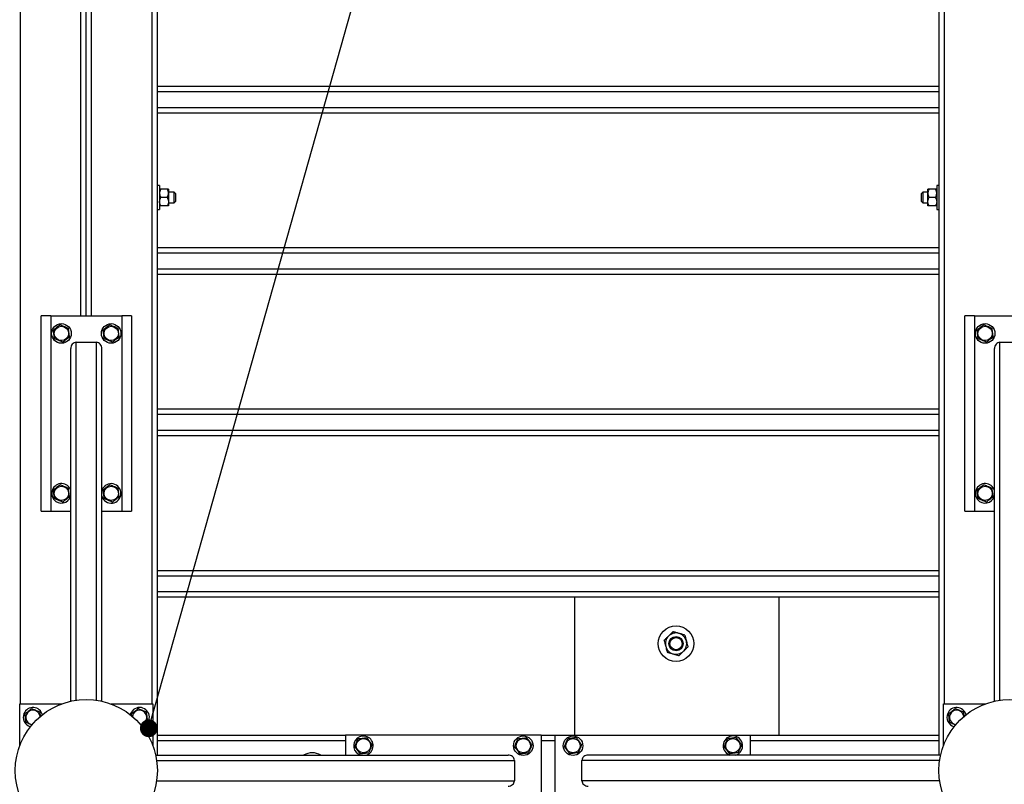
# Model space of a CAD drawing. Header units: millimetres. Extents: x 5 to 589, y 5 to 415.
# Tile 28 of 115: x 137 to 193, y 326 to 369. Entities that reach past the tile are written whole.
import ezdxf

# ---------------------------------------------------------------- set-up
doc = ezdxf.new("R2010")
doc.units = ezdxf.units.MM
doc.layers.add('NOTES', color=6, linetype='Continuous')
doc.layers.add('TRAIT-FORT', color=4, linetype='Continuous', lineweight=25)
doc.dimstyles.new('SLDDIMSTYLE3', dxfattribs={"dimtxt": 0.18, "dimasz": 1, "dimexe": 0, "dimexo": 0.0625, "dimgap": 0, "dimtad": 0, "dimtih": 1, "dimtoh": 1, "dimdec": 0, "dimrnd": 1e-09, "dimzin": 0, "dimdsep": 46, "dimtxsty": 'Standard', "dimblk1": 'DOT', "dimblk2": 'DOT', "dimsah": 1, "dimcen": 0.09, "dimadec": 0, "dimazin": 0, "dimtfac": 1, "dimtdec": 0, "dimtofl": 0, "dimtmove": 0, "dimatfit": 3, "dimldrblk": 'DOT', "dimfxl": 1, "dimfrac": 2, "dimtolj": 1, "dimtzin": 0, "dimarcsym": 0})

# ---------------------------------------------------------------- blocks, each defined once
blk = doc.blocks.new('_DOT')
at = {"color": 0, "linetype": 'ByBlock', "lineweight": -2}
blk.add_line((-0.5, 0), (-1, 0), dxfattribs=at)
at = {"color": 0, "linetype": 'ByBlock', "const_width": 0.5}
blk.add_lwpolyline([(-0.25, 0, 1), (0.25, 0, 1)], format="xyb", close=True, dxfattribs=at)

msp = doc.modelspace()

# ---------------------------------------------------------------- linework, layer by layer
at = {"layer": 'TRAIT-FORT', "color": 4, "linetype": 'Continuous', "lineweight": 25}
for p, q in [((137.32027, 330.05196), (137.32027, 391.30196)), ((144.72027, 330.05196), (144.72027, 391.30196)), ((189.32027, 391.30196), (189.32027, 330.05196)), ((145.02027, 328.30196), (145.02027, 378.80196)), ((189.02027, 378.80196), (189.02027, 328.30196)), ((140.72027, 351.90196), (140.72027, 369.45196)), ((141.02027, 351.90196), (141.02027, 369.45196)), ((141.32027, 351.90196), (141.32027, 369.45196)), ((189.02027, 364.79595), (145.02027, 364.79595)), ((189.02027, 364.49595), (145.02027, 364.49595)), ((189.02027, 363.59595), (145.02027, 363.59595)), ((189.02027, 363.29595), (145.02027, 363.29595)), ((145.14527, 359.22696), (145.02027, 359.22696)), ((145.14527, 359.22696), (145.14527, 358.48755)), ((189.02027, 359.22696), (188.89527, 359.22696)), ((188.89527, 359.22696), (188.89527, 358.48755)), ((145.57178, 359.02696), (145.21875, 359.02696)), ((145.64527, 359.02696), (145.64527, 358.78946)), ((145.97027, 358.85196), (145.64527, 358.85196)), ((145.64527, 358.78946), (145.64527, 358.31446)), ((146.04527, 358.77696), (145.97027, 358.85196)), ((145.97027, 358.55196), (145.97027, 358.85196)), ((146.04527, 358.77696), (146.04527, 358.55196)), ((188.12027, 358.85196), (188.04527, 358.77696)), ((188.04527, 358.55196), (188.04527, 358.77696)), ((188.39527, 358.85196), (188.12027, 358.85196)), ((188.12027, 358.85196), (188.12027, 358.55196)), ((188.39527, 358.78946), (188.39527, 359.02696)), ((188.39527, 358.31446), (188.39527, 358.78946)), ((188.82178, 359.02696), (188.46875, 359.02696)), ((145.14527, 358.48755), (145.14527, 357.87696)), ((145.57178, 358.55196), (145.21875, 358.55196)), ((145.64527, 358.31446), (145.64527, 358.07696)), ((145.64527, 358.25196), (145.97027, 358.25196)), ((145.97027, 358.25196), (145.97027, 358.55196)), ((145.97027, 358.25196), (146.04527, 358.32696)), ((146.04527, 358.55196), (146.04527, 358.32696)), ((188.04527, 358.32696), (188.04527, 358.55196)), ((188.04527, 358.32696), (188.12027, 358.25196)), ((188.12027, 358.55196), (188.12027, 358.25196)), ((188.12027, 358.25196), (188.39527, 358.25196)), ((188.39527, 358.07696), (188.39527, 358.31446)), ((188.82178, 358.55196), (188.46875, 358.55196)), ((188.89527, 358.48755), (188.89527, 357.87696)), ((145.02027, 357.87696), (145.14527, 357.87696)), ((145.57178, 358.07696), (145.21875, 358.07696)), ((188.82178, 358.07696), (188.46875, 358.07696)), ((188.89527, 357.87696), (189.02027, 357.87696)), ((189.02027, 355.71462), (145.02027, 355.71462)), ((189.02027, 355.41462), (145.02027, 355.41462)), ((189.02027, 354.51462), (145.02027, 354.51462)), ((189.02027, 354.21462), (145.02027, 354.21462)), ((138.47027, 340.90196), (138.47027, 351.90196)), ((139.02027, 351.90196), (138.47027, 351.90196)), ((139.02027, 351.90196), (139.02027, 340.90196)), ((139.02027, 351.90196), (143.02027, 351.90196)), ((143.02027, 351.90196), (143.02027, 340.90196)), ((143.57027, 351.90196), (143.02027, 351.90196)), ((143.57027, 351.90196), (143.57027, 340.90196)), ((190.47027, 340.90196), (190.47027, 351.90196)), ((191.02027, 351.90196), (190.47027, 351.90196)), ((191.02027, 351.90196), (191.02027, 340.90196)), ((191.02027, 351.90196), (195.02027, 351.90196)), ((140.44527, 350.40196), (141.59527, 350.40196)), ((140.44527, 330.26042), (140.44527, 350.40196)), ((141.59527, 330.26042), (141.59527, 350.40196)), ((192.44527, 350.40196), (193.59527, 350.40196)), ((192.44527, 330.26042), (192.44527, 350.40196)), ((140.14527, 330.20508), (140.14527, 350.04637)), ((141.89527, 330.20508), (141.89527, 350.04637)), ((192.14527, 330.20508), (192.14527, 350.04637)), ((189.02027, 346.63329), (145.02027, 346.63329)), ((189.02027, 346.33329), (145.02027, 346.33329)), ((189.02027, 345.43329), (145.02027, 345.43329)), ((189.02027, 345.13329), (145.02027, 345.13329)), ((141.91222, 342.11264), (141.89527, 342.0659)), ((138.47027, 340.90196), (139.02027, 340.90196)), ((139.02027, 340.90196), (140.14527, 340.90196)), ((141.89527, 340.90196), (143.02027, 340.90196)), ((143.02027, 340.90196), (143.57027, 340.90196)), ((190.47027, 340.90196), (191.02027, 340.90196)), ((191.02027, 340.90196), (192.14527, 340.90196)), ((189.02027, 337.55196), (145.02027, 337.55196)), ((189.02027, 337.25196), (145.02027, 337.25196)), ((189.02027, 336.35196), (145.02027, 336.35196)), ((189.02027, 336.05196), (145.02027, 336.05196)), ((168.52027, 328.30196), (168.52027, 336.05196)), ((180.02027, 328.30196), (180.02027, 336.05196)), ((137.27027, 330.05196), (139.62832, 330.05196)), ((137.27027, 327.6939), (137.27027, 330.05196)), ((142.41221, 330.05196), (144.77027, 330.05196)), ((144.77027, 330.05196), (144.77027, 327.6939)), ((189.27027, 327.6939), (189.27027, 330.05196)), ((189.27027, 330.05196), (191.62832, 330.05196)), ((143.51222, 329.51264), (143.48703, 329.43671)), ((145.02027, 328.30196), (155.62027, 328.30196)), ((145.02027, 328.00196), (145.02027, 328.30196)), ((155.62027, 328.30196), (155.62027, 327.17696)), ((166.62027, 328.30196), (155.62027, 328.30196)), ((166.62027, 328.30196), (166.62027, 324.30196)), ((166.62027, 328.30196), (167.42027, 328.30196)), ((167.42027, 324.30196), (167.42027, 328.30196)), ((167.42027, 328.30196), (178.42027, 328.30196)), ((178.42027, 327.17696), (178.42027, 328.30196)), ((178.42027, 328.30196), (189.02027, 328.30196)), ((189.02027, 328.30196), (189.02027, 328.00196)), ((145.02027, 327.17696), (145.02027, 328.00196)), ((145.02027, 328.00196), (155.62027, 328.00196)), ((166.62027, 328.00196), (167.42027, 328.00196)), ((178.42027, 328.00196), (189.02027, 328.00196)), ((189.02027, 328.00196), (189.02027, 327.17696)), ((144.92339, 327.17696), (164.76467, 327.17696)), ((189.11714, 327.17696), (169.27586, 327.17696)), ((177.20959, 327.19391), (177.25633, 327.17696)), ((144.97872, 326.87696), (165.12027, 326.87696)), ((165.12027, 326.87696), (165.12027, 325.72696)), ((168.92027, 325.72696), (168.92027, 326.87696)), ((189.06181, 326.87696), (168.92027, 326.87696)), ((144.97872, 325.72696), (165.12027, 325.72696)), ((189.06181, 325.72696), (168.92027, 325.72696))]:
    msp.add_line(p, q, dxfattribs=at)
for centre, radius in [((139.62027, 350.90196), 0.55), ((142.42027, 350.90196), 0.55), ((191.62027, 350.90196), 0.55), ((139.62027, 350.90196), 0.40375), ((142.42027, 350.90196), 0.40375), ((191.62027, 350.90196), 0.40375), ((139.62027, 341.90196), 0.40375), ((142.42027, 341.90196), 0.40375), ((191.62027, 341.90196), 0.40375), ((174.21877, 333.4446), 1), ((174.21877, 333.4446), 0.4), ((174.21877, 333.4446), 0.345), ((141.02027, 326.30196), 4), ((193.02027, 326.30196), 4), ((165.62027, 327.70196), 0.55), ((168.42027, 327.70196), 0.55), ((156.62027, 327.70196), 0.40375), ((165.62027, 327.70196), 0.40375), ((168.42027, 327.70196), 0.40375), ((177.42027, 327.70196), 0.40375)]:
    msp.add_circle(centre, radius, dxfattribs=at)
for centre, radius, start, end in [((139.62027, 341.90196), 0.55, 157.477326, 342.658557), ((139.62027, 341.90196), 0.55, 17.341443, 157.477326), ((142.42027, 341.90196), 0.55, 197.341443, 157.477326), ((191.62027, 341.90196), 0.55, 157.477326, 342.658557), ((191.62027, 341.90196), 0.55, 17.341443, 157.477326), ((174.21877, 333.4446), 0.6, 134.329135, 194.329135), ((174.21877, 333.4446), 0.6, 74.329135, 134.329135), ((174.21877, 333.4446), 0.6, 14.329135, 74.329135), ((174.21877, 333.4446), 0.6, 194.329135, 254.329135), ((174.21877, 333.4446), 0.6, 314.329135, 14.329135), ((174.21877, 333.4446), 0.6, 254.329135, 314.329135), ((138.02027, 329.30196), 0.55, 14.059365, 157.477326), ((144.02027, 329.30196), 0.55, 284.24086, 157.477326), ((190.02027, 329.30196), 0.55, 15.429668, 157.477326), ((138.02027, 329.30196), 0.55, 157.477326, 255.391245), ((138.02027, 329.30196), 0.40375, 5.842557, 187.093779), ((144.02027, 329.30196), 0.40375, 275.803046, 174.19694), ((190.02027, 329.30196), 0.55, 157.477326, 254.570336), ((190.02027, 329.30196), 0.40375, 5.800941, 187.093779), ((138.02027, 329.30196), 0.40375, 187.093779, 264.157445), ((190.02027, 329.30196), 0.40375, 187.093779, 264.199074), ((156.62027, 327.70196), 0.55, 67.477326, 252.658557), ((156.62027, 327.70196), 0.55, 287.341443, 67.477326), ((177.42027, 327.70196), 0.55, 287.341443, 247.477326), ((153.7394, 326.30108), 1, 61.149075, 118.850925)]:
    msp.add_arc(centre, radius, start, end, dxfattribs=at)
for centre, major_axis, start_param, end_param in [((140.44527, 350.04637), (0, 0.35559), 0, 1.57079633), ((141.59527, 350.04637), (0, 0.35559), 4.71238898, 6.28318531), ((192.44527, 350.04637), (0, 0.35559), 0, 1.57079633), ((164.76467, 326.87696), (0.35559, 0), 0, 1.57079633), ((169.27586, 326.87696), (-0.35559, 0), 4.71238898, 6.28318531), ((164.76467, 325.72696), (0.35559, 0), 4.71238898, 6.28318531), ((169.27586, 325.72696), (-0.35559, 0), 0, 1.57079633)]:
    msp.add_ellipse(centre, major_axis=major_axis, ratio=0.84366149, start_param=start_param, end_param=end_param, dxfattribs=at)
for points, knots in [([(145.21875, 359.02696), (145.20986, 359.01088), (145.19205, 358.97863), (145.17036, 358.92778), (145.15409, 358.87462), (145.14624, 358.82798), (145.14552, 358.79941), (145.14527, 358.78946)], [0, 0, 0, 0, 0.21551689, 0.43222603, 0.65445729, 0.87968778, 1, 1, 1, 1]), ([(145.21875, 359.02696), (145.21108, 359.02696), (145.19572, 359.02696), (145.17224, 359.02696), (145.15038, 359.02696), (145.14698, 359.02696), (145.14527, 359.02696)], [0, 0, 0, 0, 0.18493389, 0.37057618, 0.68107849, 1, 1, 1, 1]), ([(145.14527, 358.78946), (145.14631, 358.76881), (145.14843, 358.72707), (145.16481, 358.66633), (145.18819, 358.60759), (145.20853, 358.57056), (145.21875, 358.55196)], [0, 0, 0, 0, 0.24957627, 0.50436073, 0.75104521, 1, 1, 1, 1]), ([(145.64527, 358.78946), (145.64422, 358.81011), (145.6421, 358.85185), (145.62572, 358.91259), (145.60234, 358.97133), (145.582, 359.00836), (145.57178, 359.02696)], [0, 0, 0, 0, 0.24957627, 0.50436073, 0.75104521, 1, 1, 1, 1]), ([(145.64527, 359.02696), (145.64364, 359.02696), (145.64033, 359.02696), (145.61862, 359.02696), (145.59484, 359.02696), (145.57948, 359.02696), (145.57178, 359.02696)], [0, 0, 0, 0, 0.30993156, 0.62942678, 0.81430839, 1, 1, 1, 1]), ([(145.57178, 358.55196), (145.58067, 358.56804), (145.59848, 358.60029), (145.62018, 358.65114), (145.63644, 358.7043), (145.64429, 358.75094), (145.64501, 358.77951), (145.64527, 358.78946)], [0, 0, 0, 0, 0.21551689, 0.43222603, 0.65445729, 0.87968778, 1, 1, 1, 1]), ([(188.46875, 359.02696), (188.45986, 359.01088), (188.44205, 358.97863), (188.42036, 358.92778), (188.40409, 358.87462), (188.39624, 358.82798), (188.39552, 358.79941), (188.39527, 358.78946)], [0, 0, 0, 0, 0.21551689, 0.43222603, 0.65445729, 0.87968778, 1, 1, 1, 1]), ([(188.46875, 359.02696), (188.46108, 359.02696), (188.44572, 359.02696), (188.42224, 359.02696), (188.40038, 359.02696), (188.39698, 359.02696), (188.39527, 359.02696)], [0, 0, 0, 0, 0.18493389, 0.37057618, 0.68107849, 1, 1, 1, 1]), ([(188.39527, 358.78946), (188.39631, 358.76881), (188.39843, 358.72707), (188.41481, 358.66633), (188.43819, 358.60759), (188.45853, 358.57056), (188.46875, 358.55196)], [0, 0, 0, 0, 0.24957627, 0.50436073, 0.75104521, 1, 1, 1, 1]), ([(188.89527, 358.78946), (188.89422, 358.81011), (188.8921, 358.85185), (188.87572, 358.91259), (188.85234, 358.97133), (188.832, 359.00836), (188.82178, 359.02696)], [0, 0, 0, 0, 0.24957627, 0.50436073, 0.75104521, 1, 1, 1, 1]), ([(188.89527, 359.02696), (188.89364, 359.02696), (188.89033, 359.02696), (188.86862, 359.02696), (188.84484, 359.02696), (188.82948, 359.02696), (188.82178, 359.02696)], [0, 0, 0, 0, 0.30993156, 0.62942678, 0.81430839, 1, 1, 1, 1]), ([(188.82178, 358.55196), (188.83067, 358.56804), (188.84848, 358.60029), (188.87018, 358.65114), (188.88644, 358.7043), (188.89429, 358.75094), (188.89501, 358.77951), (188.89527, 358.78946)], [0, 0, 0, 0, 0.21551689, 0.43222603, 0.65445729, 0.87968778, 1, 1, 1, 1]), ([(145.14527, 358.31446), (145.14631, 358.33511), (145.14843, 358.37685), (145.16481, 358.43759), (145.18819, 358.49633), (145.20853, 358.53336), (145.21875, 358.55196)], [0, 0, 0, 0, 0.24957627, 0.50436073, 0.75104521, 1, 1, 1, 1]), ([(145.21875, 358.07696), (145.20986, 358.09304), (145.19205, 358.12529), (145.17036, 358.17614), (145.15409, 358.2293), (145.14624, 358.27594), (145.14552, 358.30451), (145.14527, 358.31446)], [0, 0, 0, 0, 0.21551689, 0.43222603, 0.65445729, 0.87968778, 1, 1, 1, 1]), ([(145.57178, 358.55196), (145.58067, 358.53588), (145.59848, 358.50363), (145.62018, 358.45278), (145.63644, 358.39962), (145.64429, 358.35298), (145.64501, 358.32441), (145.64527, 358.31446)], [0, 0, 0, 0, 0.21551689, 0.43222603, 0.65445729, 0.87968778, 1, 1, 1, 1]), ([(145.64527, 358.31446), (145.64422, 358.29381), (145.6421, 358.25207), (145.62572, 358.19133), (145.60234, 358.13259), (145.582, 358.09556), (145.57178, 358.07696)], [0, 0, 0, 0, 0.24957627, 0.50436073, 0.75104521, 1, 1, 1, 1]), ([(188.39527, 358.31446), (188.39631, 358.33511), (188.39843, 358.37685), (188.41481, 358.43759), (188.43819, 358.49633), (188.45853, 358.53336), (188.46875, 358.55196)], [0, 0, 0, 0, 0.24957627, 0.50436073, 0.75104521, 1, 1, 1, 1]), ([(188.46875, 358.07696), (188.45986, 358.09304), (188.44205, 358.12529), (188.42036, 358.17614), (188.40409, 358.2293), (188.39624, 358.27594), (188.39552, 358.30451), (188.39527, 358.31446)], [0, 0, 0, 0, 0.21551689, 0.43222603, 0.65445729, 0.87968778, 1, 1, 1, 1]), ([(188.82178, 358.55196), (188.83067, 358.53588), (188.84848, 358.50363), (188.87018, 358.45278), (188.88644, 358.39962), (188.89429, 358.35298), (188.89501, 358.32441), (188.89527, 358.31446)], [0, 0, 0, 0, 0.21551689, 0.43222603, 0.65445729, 0.87968778, 1, 1, 1, 1]), ([(188.89527, 358.31446), (188.89422, 358.29381), (188.8921, 358.25207), (188.87572, 358.19133), (188.85234, 358.13259), (188.832, 358.09556), (188.82178, 358.07696)], [0, 0, 0, 0, 0.24957627, 0.50436073, 0.75104521, 1, 1, 1, 1]), ([(145.21875, 358.07696), (145.21108, 358.07696), (145.19572, 358.07696), (145.17224, 358.07696), (145.15038, 358.07696), (145.14698, 358.07696), (145.14527, 358.07696)], [0, 0, 0, 0, 0.18493389, 0.37057618, 0.68107849, 1, 1, 1, 1]), ([(145.64527, 358.07696), (145.64364, 358.07696), (145.64033, 358.07696), (145.61862, 358.07696), (145.59484, 358.07696), (145.57948, 358.07696), (145.57178, 358.07696)], [0, 0, 0, 0, 0.30993156, 0.62942678, 0.81430839, 1, 1, 1, 1]), ([(188.46875, 358.07696), (188.46108, 358.07696), (188.44572, 358.07696), (188.42224, 358.07696), (188.40038, 358.07696), (188.39698, 358.07696), (188.39527, 358.07696)], [0, 0, 0, 0, 0.18493389, 0.37057618, 0.68107849, 1, 1, 1, 1]), ([(188.89527, 358.07696), (188.89364, 358.07696), (188.89033, 358.07696), (188.86862, 358.07696), (188.84484, 358.07696), (188.82948, 358.07696), (188.82178, 358.07696)], [0, 0, 0, 0, 0.30993156, 0.62942678, 0.81430839, 1, 1, 1, 1]), ([(139.55966, 351.38895), (139.52569, 351.36326), (139.457, 351.31133), (139.35523, 351.23438), (139.25795, 351.16082), (139.19831, 351.11573), (139.16822, 351.09297)], [0, 0, 0, 0, 0.26460494, 0.53494775, 0.76534313, 1, 1, 1, 1]), ([(139.22882, 350.60598), (139.22111, 350.66794), (139.20836, 350.77041), (139.18986, 350.91904), (139.17742, 351.01904), (139.17026, 351.07655), (139.16822, 351.09297)], [0, 0, 0, 0, 0.385549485, 0.637641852, 0.896546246, 1, 1, 1, 1]), ([(139.55966, 351.38895), (139.5989, 351.37237), (139.67822, 351.33886), (139.79574, 351.2892), (139.90808, 351.24173), (139.97696, 351.21262), (140.01171, 351.19794)], [0, 0, 0, 0, 0.26460494, 0.53494775, 0.76534313, 1, 1, 1, 1]), ([(140.07231, 350.71095), (140.0646, 350.77291), (140.05185, 350.87538), (140.03335, 351.02401), (140.02091, 351.12401), (140.01375, 351.18152), (140.01171, 351.19794)], [0, 0, 0, 0, 0.38554949, 0.63764185, 0.89654625, 1, 1, 1, 1]), ([(142.35966, 351.38895), (142.32569, 351.36326), (142.257, 351.31133), (142.15523, 351.23438), (142.05795, 351.16082), (141.99831, 351.11573), (141.96822, 351.09297)], [0, 0, 0, 0, 0.26460494, 0.53494775, 0.76534313, 1, 1, 1, 1]), ([(142.02882, 350.60598), (142.02111, 350.66794), (142.00836, 350.77041), (141.98986, 350.91904), (141.97742, 351.01904), (141.97026, 351.07655), (141.96822, 351.09297)], [0, 0, 0, 0, 0.385549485, 0.637641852, 0.896546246, 1, 1, 1, 1]), ([(142.35966, 351.38895), (142.3989, 351.37237), (142.47822, 351.33886), (142.59574, 351.2892), (142.70808, 351.24173), (142.77696, 351.21262), (142.81171, 351.19794)], [0, 0, 0, 0, 0.26460494, 0.53494775, 0.76534313, 1, 1, 1, 1]), ([(142.87231, 350.71095), (142.8646, 350.77291), (142.85185, 350.87538), (142.83335, 351.02401), (142.82091, 351.12401), (142.81375, 351.18152), (142.81171, 351.19794)], [0, 0, 0, 0, 0.38554949, 0.63764185, 0.89654625, 1, 1, 1, 1]), ([(191.55966, 351.38895), (191.52569, 351.36326), (191.457, 351.31133), (191.35523, 351.23438), (191.25795, 351.16082), (191.19831, 351.11573), (191.16822, 351.09297)], [0, 0, 0, 0, 0.26460494, 0.53494775, 0.76534313, 1, 1, 1, 1]), ([(191.22882, 350.60598), (191.22111, 350.66794), (191.20836, 350.77041), (191.18986, 350.91904), (191.17742, 351.01904), (191.17026, 351.07655), (191.16822, 351.09297)], [0, 0, 0, 0, 0.385549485, 0.637641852, 0.896546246, 1, 1, 1, 1]), ([(191.55966, 351.38895), (191.5989, 351.37237), (191.67822, 351.33886), (191.79574, 351.2892), (191.90808, 351.24173), (191.97696, 351.21262), (192.01171, 351.19794)], [0, 0, 0, 0, 0.26460494, 0.53494775, 0.76534313, 1, 1, 1, 1]), ([(192.07231, 350.71095), (192.0646, 350.77291), (192.05185, 350.87538), (192.03335, 351.02401), (192.02091, 351.12401), (192.01375, 351.18152), (192.01171, 351.19794)], [0, 0, 0, 0, 0.38554949, 0.63764185, 0.89654625, 1, 1, 1, 1]), ([(139.68087, 350.41497), (139.64164, 350.43155), (139.56231, 350.46506), (139.44479, 350.51472), (139.33245, 350.56219), (139.26357, 350.5913), (139.22882, 350.60598)], [0, 0, 0, 0, 0.26460494, 0.53494775, 0.76534313, 1, 1, 1, 1]), ([(139.68087, 350.41497), (139.71484, 350.44066), (139.78353, 350.49259), (139.8853, 350.56954), (139.98258, 350.6431), (140.04222, 350.68819), (140.07231, 350.71095)], [0, 0, 0, 0, 0.26460494, 0.53494775, 0.76534313, 1, 1, 1, 1]), ([(142.48087, 350.41497), (142.44164, 350.43155), (142.36231, 350.46506), (142.24479, 350.51472), (142.13245, 350.56219), (142.06357, 350.5913), (142.02882, 350.60598)], [0, 0, 0, 0, 0.26460494, 0.53494775, 0.76534313, 1, 1, 1, 1]), ([(142.48087, 350.41497), (142.51484, 350.44066), (142.58353, 350.49259), (142.6853, 350.56954), (142.78258, 350.6431), (142.84222, 350.68819), (142.87231, 350.71095)], [0, 0, 0, 0, 0.26460494, 0.53494775, 0.76534313, 1, 1, 1, 1]), ([(191.68087, 350.41497), (191.64164, 350.43155), (191.56231, 350.46506), (191.44479, 350.51472), (191.33245, 350.56219), (191.26357, 350.5913), (191.22882, 350.60598)], [0, 0, 0, 0, 0.26460494, 0.53494775, 0.76534313, 1, 1, 1, 1]), ([(191.68087, 350.41497), (191.71484, 350.44066), (191.78353, 350.49259), (191.8853, 350.56954), (191.98258, 350.6431), (192.04222, 350.68819), (192.07231, 350.71095)], [0, 0, 0, 0, 0.26460494, 0.53494775, 0.76534313, 1, 1, 1, 1]), ([(139.55966, 342.38895), (139.52569, 342.36326), (139.457, 342.31133), (139.35523, 342.23438), (139.25795, 342.16082), (139.19831, 342.11573), (139.16822, 342.09297)], [0, 0, 0, 0, 0.26460494, 0.53494775, 0.76534313, 1, 1, 1, 1]), ([(139.22882, 341.60598), (139.22111, 341.66794), (139.20836, 341.77041), (139.18986, 341.91904), (139.17742, 342.01904), (139.17026, 342.07655), (139.16822, 342.09297)], [0, 0, 0, 0, 0.385549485, 0.637641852, 0.896546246, 1, 1, 1, 1]), ([(139.55966, 342.38895), (139.5989, 342.37237), (139.67822, 342.33886), (139.79574, 342.2892), (139.90808, 342.24173), (139.97696, 342.21262), (140.01171, 342.19794)], [0, 0, 0, 0, 0.26460494, 0.53494775, 0.76534313, 1, 1, 1, 1]), ([(140.07231, 341.71095), (140.0646, 341.77291), (140.05185, 341.87538), (140.03335, 342.02401), (140.02091, 342.12401), (140.01375, 342.18152), (140.01171, 342.19794)], [0, 0, 0, 0, 0.38554949, 0.63764185, 0.89654625, 1, 1, 1, 1]), ([(142.35966, 342.38895), (142.32569, 342.36326), (142.257, 342.31133), (142.15523, 342.23438), (142.05795, 342.16082), (141.99831, 342.11573), (141.96822, 342.09297)], [0, 0, 0, 0, 0.26460494, 0.53494775, 0.76534313, 1, 1, 1, 1]), ([(142.02882, 341.60598), (142.02111, 341.66794), (142.00836, 341.77041), (141.98986, 341.91904), (141.97742, 342.01904), (141.97026, 342.07655), (141.96822, 342.09297)], [0, 0, 0, 0, 0.385549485, 0.637641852, 0.896546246, 1, 1, 1, 1]), ([(142.35966, 342.38895), (142.3989, 342.37237), (142.47822, 342.33886), (142.59574, 342.2892), (142.70808, 342.24173), (142.77696, 342.21262), (142.81171, 342.19794)], [0, 0, 0, 0, 0.26460494, 0.53494775, 0.76534313, 1, 1, 1, 1]), ([(142.87231, 341.71095), (142.8646, 341.77291), (142.85185, 341.87538), (142.83335, 342.02401), (142.82091, 342.12401), (142.81375, 342.18152), (142.81171, 342.19794)], [0, 0, 0, 0, 0.38554949, 0.63764185, 0.89654625, 1, 1, 1, 1]), ([(191.55966, 342.38895), (191.52569, 342.36326), (191.457, 342.31133), (191.35523, 342.23438), (191.25795, 342.16082), (191.19831, 342.11573), (191.16822, 342.09297)], [0, 0, 0, 0, 0.26460494, 0.53494775, 0.76534313, 1, 1, 1, 1]), ([(191.22882, 341.60598), (191.22111, 341.66794), (191.20836, 341.77041), (191.18986, 341.91904), (191.17742, 342.01904), (191.17026, 342.07655), (191.16822, 342.09297)], [0, 0, 0, 0, 0.385549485, 0.637641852, 0.896546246, 1, 1, 1, 1]), ([(191.55966, 342.38895), (191.5989, 342.37237), (191.67822, 342.33886), (191.79574, 342.2892), (191.90808, 342.24173), (191.97696, 342.21262), (192.01171, 342.19794)], [0, 0, 0, 0, 0.26460494, 0.53494775, 0.76534313, 1, 1, 1, 1]), ([(192.07231, 341.71095), (192.0646, 341.77291), (192.05185, 341.87538), (192.03335, 342.02401), (192.02091, 342.12401), (192.01375, 342.18152), (192.01171, 342.19794)], [0, 0, 0, 0, 0.38554949, 0.63764185, 0.89654625, 1, 1, 1, 1]), ([(139.68087, 341.41497), (139.64164, 341.43155), (139.56231, 341.46506), (139.44479, 341.51472), (139.33245, 341.56219), (139.26357, 341.5913), (139.22882, 341.60598)], [0, 0, 0, 0, 0.26460494, 0.53494775, 0.76534313, 1, 1, 1, 1]), ([(139.68087, 341.41497), (139.71484, 341.44066), (139.78353, 341.49259), (139.8853, 341.56954), (139.98258, 341.6431), (140.04222, 341.68819), (140.07231, 341.71095)], [0, 0, 0, 0, 0.26460494, 0.53494775, 0.76534313, 1, 1, 1, 1]), ([(142.48087, 341.41497), (142.44164, 341.43155), (142.36231, 341.46506), (142.24479, 341.51472), (142.13245, 341.56219), (142.06357, 341.5913), (142.02882, 341.60598)], [0, 0, 0, 0, 0.26460494, 0.53494775, 0.76534313, 1, 1, 1, 1]), ([(142.48087, 341.41497), (142.51484, 341.44066), (142.58353, 341.49259), (142.6853, 341.56954), (142.78258, 341.6431), (142.84222, 341.68819), (142.87231, 341.71095)], [0, 0, 0, 0, 0.26460494, 0.53494775, 0.76534313, 1, 1, 1, 1]), ([(191.68087, 341.41497), (191.64164, 341.43155), (191.56231, 341.46506), (191.44479, 341.51472), (191.33245, 341.56219), (191.26357, 341.5913), (191.22882, 341.60598)], [0, 0, 0, 0, 0.26460494, 0.53494775, 0.76534313, 1, 1, 1, 1]), ([(191.68087, 341.41497), (191.71484, 341.44066), (191.78353, 341.49259), (191.8853, 341.56954), (191.98258, 341.6431), (192.04222, 341.68819), (192.07231, 341.71095)], [0, 0, 0, 0, 0.26460494, 0.53494775, 0.76534313, 1, 1, 1, 1]), ([(173.5517, 333.63174), (173.56848, 333.64813), (173.60213, 333.681), (173.65518, 333.73282), (173.71064, 333.787), (173.7593, 333.83453), (173.78912, 333.86366), (173.7995, 333.8738)], [0, 0, 0, 0, 0.21551724, 0.43222674, 0.65445839, 0.87968929, 1, 1, 1, 1]), ([(173.7995, 333.8738), (173.82105, 333.89485), (173.86459, 333.93739), (173.92797, 333.9993), (173.98926, 334.05917), (174.02789, 334.09691), (174.0473, 334.11586)], [0, 0, 0, 0, 0.249576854, 0.504361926, 0.75104582, 1, 1, 1, 1]), ([(174.38083, 334.02229), (174.35183, 334.03043), (174.29322, 334.04687), (174.20791, 334.07081), (174.12542, 334.09395), (174.07342, 334.10854), (174.0473, 334.11586)], [0, 0, 0, 0, 0.24957685, 0.50436193, 0.75104582, 1, 1, 1, 1]), ([(174.71437, 333.92873), (174.69178, 333.93506), (174.64649, 333.94777), (174.57508, 333.9678), (174.50043, 333.98874), (174.43493, 334.00712), (174.3948, 334.01837), (174.38083, 334.02229)], [0, 0, 0, 0, 0.21551724, 0.43222674, 0.65445839, 0.87968929, 1, 1, 1, 1]), ([(174.71437, 333.92873), (174.71934, 333.90925), (174.72931, 333.87022), (174.74826, 333.79602), (174.77177, 333.70398), (174.79057, 333.63038), (174.8001, 333.59309)], [0, 0, 0, 0, 0.18501599, 0.37074143, 0.68116385, 1, 1, 1, 1]), ([(173.5517, 333.63174), (173.55667, 333.61226), (173.56664, 333.57323), (173.58127, 333.51595), (173.59541, 333.46059), (173.60908, 333.40711), (173.62312, 333.35212), (173.63265, 333.31483), (173.63743, 333.2961)], [0, 0, 0, 0, 0.18491158, 0.37053221, 0.5253481, 0.68099717, 0.8398193, 1, 1, 1, 1]), ([(173.63743, 333.2961), (173.63891, 333.29033), (173.65087, 333.24351), (173.67364, 333.15433), (173.7007, 333.04841), (173.71684, 332.98522), (173.72317, 332.96047)], [0, 0, 0, 0, 0.04940377, 0.40100021, 0.76531448, 1, 1, 1, 1]), ([(174.88583, 333.25746), (174.86905, 333.24107), (174.8354, 333.2082), (174.78235, 333.15637), (174.72689, 333.10219), (174.67823, 333.05466), (174.64841, 333.02553), (174.63803, 333.01539)], [0, 0, 0, 0, 0.21551724, 0.43222674, 0.65445839, 0.87968929, 1, 1, 1, 1]), ([(174.8001, 333.59309), (174.80157, 333.58732), (174.81353, 333.5405), (174.83631, 333.45132), (174.86337, 333.3454), (174.87951, 333.28221), (174.88583, 333.25746)], [0, 0, 0, 0, 0.049403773, 0.401000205, 0.765314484, 1, 1, 1, 1]), ([(173.72317, 332.96047), (173.74575, 332.95413), (173.79104, 332.94143), (173.86245, 332.92139), (173.9371, 332.90045), (174.0026, 332.88208), (174.04273, 332.87082), (174.0567, 332.8669)], [0, 0, 0, 0, 0.21551724, 0.43222674, 0.65445839, 0.87968929, 1, 1, 1, 1]), ([(174.0567, 332.8669), (174.0857, 332.85876), (174.14431, 332.84232), (174.22962, 332.81839), (174.31211, 332.79525), (174.36411, 332.78066), (174.39023, 332.77333)], [0, 0, 0, 0, 0.24957685, 0.50436193, 0.75104582, 1, 1, 1, 1]), ([(174.63803, 333.01539), (174.61649, 332.99435), (174.57294, 332.95181), (174.50956, 332.88989), (174.44827, 332.83003), (174.40964, 332.79229), (174.39023, 332.77333)], [0, 0, 0, 0, 0.24957685, 0.50436193, 0.75104582, 1, 1, 1, 1]), ([(137.95966, 329.78895), (137.92569, 329.76326), (137.857, 329.71133), (137.75523, 329.63438), (137.65795, 329.56082), (137.59831, 329.51573), (137.56822, 329.49297)], [0, 0, 0, 0, 0.26460494, 0.53494775, 0.76534313, 1, 1, 1, 1]), ([(137.62882, 329.00598), (137.62111, 329.06794), (137.60836, 329.17041), (137.58986, 329.31904), (137.57742, 329.41904), (137.57026, 329.47655), (137.56822, 329.49297)], [0, 0, 0, 0, 0.385549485, 0.637641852, 0.896546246, 1, 1, 1, 1]), ([(137.95966, 329.78895), (137.9989, 329.77237), (138.07822, 329.73886), (138.19574, 329.6892), (138.30808, 329.64173), (138.37696, 329.61262), (138.41171, 329.59794)], [0, 0, 0, 0, 0.26460494, 0.53494775, 0.76534313, 1, 1, 1, 1]), ([(138.44252, 329.3504), (138.43952, 329.37447), (138.43121, 329.44122), (138.42091, 329.52401), (138.41375, 329.58152), (138.41171, 329.59794)], [0, 0, 0, 0, 0.28721744, 0.79649959, 1, 1, 1, 1]), ([(143.95966, 329.78895), (143.92569, 329.76326), (143.857, 329.71133), (143.75523, 329.63438), (143.65795, 329.56082), (143.59831, 329.51573), (143.56822, 329.49297)], [0, 0, 0, 0, 0.26460494, 0.53494775, 0.76534313, 1, 1, 1, 1]), ([(143.5837, 329.36853), (143.58057, 329.3937), (143.57534, 329.43576), (143.57026, 329.47658), (143.56822, 329.49297)], [0, 0, 0, 0, 0.598424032, 1, 1, 1, 1]), ([(143.95966, 329.78895), (143.9989, 329.77237), (144.07822, 329.73886), (144.19574, 329.6892), (144.30808, 329.64173), (144.37696, 329.61262), (144.41171, 329.59794)], [0, 0, 0, 0, 0.26460494, 0.53494775, 0.76534313, 1, 1, 1, 1]), ([(144.47231, 329.11095), (144.4646, 329.17291), (144.45185, 329.27538), (144.43335, 329.42401), (144.42091, 329.52401), (144.41375, 329.58152), (144.41171, 329.59794)], [0, 0, 0, 0, 0.38554949, 0.63764185, 0.89654625, 1, 1, 1, 1]), ([(189.95966, 329.78895), (189.92569, 329.76326), (189.857, 329.71133), (189.75523, 329.63438), (189.65795, 329.56082), (189.59831, 329.51573), (189.56822, 329.49297)], [0, 0, 0, 0, 0.26460494, 0.53494775, 0.76534313, 1, 1, 1, 1]), ([(189.62882, 329.00598), (189.62111, 329.06794), (189.60836, 329.17041), (189.58986, 329.31904), (189.57742, 329.41904), (189.57026, 329.47655), (189.56822, 329.49297)], [0, 0, 0, 0, 0.385549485, 0.637641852, 0.896546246, 1, 1, 1, 1]), ([(189.95966, 329.78895), (189.9989, 329.77237), (190.07822, 329.73886), (190.19574, 329.6892), (190.30808, 329.64173), (190.37696, 329.61262), (190.41171, 329.59794)], [0, 0, 0, 0, 0.26460494, 0.53494775, 0.76534313, 1, 1, 1, 1]), ([(190.44252, 329.3504), (190.43952, 329.37447), (190.43121, 329.44122), (190.42091, 329.52401), (190.41375, 329.58152), (190.41171, 329.59794)], [0, 0, 0, 0, 0.287217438, 0.796499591, 1, 1, 1, 1]), ([(137.95385, 328.86864), (137.91552, 328.88484), (137.84207, 328.91587), (137.73241, 328.96221), (137.66356, 328.9913), (137.62882, 329.00598)], [0, 0, 0, 0, 0.35098757, 0.67252018, 1, 1, 1, 1]), ([(144.10665, 328.83446), (144.1321, 328.85371), (144.19229, 328.89922), (144.28532, 328.96956), (144.38258, 329.0431), (144.44222, 329.08819), (144.47231, 329.11095)], [0, 0, 0, 0, 0.21217972, 0.50179486, 0.74861479, 1, 1, 1, 1]), ([(189.95385, 328.86864), (189.91552, 328.88484), (189.84207, 328.91587), (189.73241, 328.96221), (189.66356, 328.9913), (189.62882, 329.00598)], [0, 0, 0, 0, 0.35098757, 0.67252018, 1, 1, 1, 1]), ([(156.32429, 328.0934), (156.38625, 328.10112), (156.48872, 328.11387), (156.63735, 328.13236), (156.73734, 328.14481), (156.79486, 328.15197), (156.81128, 328.15401)], [0, 0, 0, 0, 0.38554949, 0.63764185, 0.89654625, 1, 1, 1, 1]), ([(157.10726, 327.76256), (157.08157, 327.79654), (157.02963, 327.86522), (156.95268, 327.96699), (156.87913, 328.06428), (156.83403, 328.12392), (156.81128, 328.15401)], [0, 0, 0, 0, 0.26460494, 0.53494775, 0.76534313, 1, 1, 1, 1]), ([(165.32429, 328.0934), (165.38625, 328.10112), (165.48872, 328.11387), (165.63735, 328.13236), (165.73734, 328.14481), (165.79486, 328.15197), (165.81128, 328.15401)], [0, 0, 0, 0, 0.38554949, 0.63764185, 0.89654625, 1, 1, 1, 1]), ([(166.10726, 327.76256), (166.08157, 327.79654), (166.02963, 327.86522), (165.95268, 327.96699), (165.87913, 328.06428), (165.83403, 328.12392), (165.81128, 328.15401)], [0, 0, 0, 0, 0.26460494, 0.53494775, 0.76534313, 1, 1, 1, 1]), ([(168.61128, 328.15401), (168.54932, 328.1463), (168.44684, 328.13355), (168.29821, 328.11505), (168.19822, 328.10261), (168.14071, 328.09545), (168.12429, 328.0934)], [0, 0, 0, 0, 0.38554949, 0.63764185, 0.89654625, 1, 1, 1, 1]), ([(168.90726, 327.76256), (168.88157, 327.79654), (168.82963, 327.86522), (168.75268, 327.96699), (168.67913, 328.06428), (168.63403, 328.12392), (168.61128, 328.15401)], [0, 0, 0, 0, 0.26460494, 0.53494775, 0.76534313, 1, 1, 1, 1]), ([(177.61128, 328.15401), (177.54932, 328.1463), (177.44684, 328.13355), (177.29821, 328.11505), (177.19822, 328.10261), (177.14071, 328.09545), (177.12429, 328.0934)], [0, 0, 0, 0, 0.38554949, 0.63764185, 0.89654625, 1, 1, 1, 1]), ([(177.90726, 327.76256), (177.88157, 327.79654), (177.82963, 327.86522), (177.75268, 327.96699), (177.67913, 328.06428), (177.63403, 328.12392), (177.61128, 328.15401)], [0, 0, 0, 0, 0.26460494, 0.53494775, 0.76534313, 1, 1, 1, 1]), ([(156.13327, 327.64136), (156.14985, 327.68059), (156.18337, 327.75991), (156.23303, 327.87743), (156.2805, 327.98978), (156.3096, 328.05865), (156.32429, 328.0934)], [0, 0, 0, 0, 0.26460494, 0.53494775, 0.76534313, 1, 1, 1, 1]), ([(156.13327, 327.64136), (156.15896, 327.60738), (156.2109, 327.5387), (156.28785, 327.43693), (156.3614, 327.33964), (156.4065, 327.28), (156.42925, 327.24991)], [0, 0, 0, 0, 0.26460494, 0.53494775, 0.76534313, 1, 1, 1, 1]), ([(157.10726, 327.76256), (157.09068, 327.72333), (157.05716, 327.64401), (157.0075, 327.52649), (156.96003, 327.41414), (156.93093, 327.34527), (156.91625, 327.31052)], [0, 0, 0, 0, 0.26460494, 0.53494775, 0.76534313, 1, 1, 1, 1]), ([(165.13327, 327.64136), (165.14985, 327.68059), (165.18337, 327.75991), (165.23303, 327.87743), (165.2805, 327.98978), (165.3096, 328.05865), (165.32429, 328.0934)], [0, 0, 0, 0, 0.26460494, 0.53494775, 0.76534313, 1, 1, 1, 1]), ([(165.13327, 327.64136), (165.15896, 327.60738), (165.2109, 327.5387), (165.28785, 327.43693), (165.3614, 327.33964), (165.4065, 327.28), (165.42925, 327.24991)], [0, 0, 0, 0, 0.26460494, 0.53494775, 0.76534313, 1, 1, 1, 1]), ([(166.10726, 327.76256), (166.09068, 327.72333), (166.05716, 327.64401), (166.0075, 327.52649), (165.96003, 327.41414), (165.93093, 327.34527), (165.91625, 327.31052)], [0, 0, 0, 0, 0.26460494, 0.53494775, 0.76534313, 1, 1, 1, 1]), ([(167.93327, 327.64136), (167.94985, 327.68059), (167.98337, 327.75991), (168.03303, 327.87743), (168.0805, 327.98978), (168.1096, 328.05865), (168.12429, 328.0934)], [0, 0, 0, 0, 0.26460494, 0.53494775, 0.76534313, 1, 1, 1, 1]), ([(167.93327, 327.64136), (167.95896, 327.60738), (168.0109, 327.5387), (168.08785, 327.43693), (168.1614, 327.33964), (168.2065, 327.28), (168.22925, 327.24991)], [0, 0, 0, 0, 0.26460494, 0.53494775, 0.76534313, 1, 1, 1, 1]), ([(168.90726, 327.76256), (168.89068, 327.72333), (168.85716, 327.64401), (168.8075, 327.52649), (168.76003, 327.41414), (168.73093, 327.34527), (168.71625, 327.31052)], [0, 0, 0, 0, 0.26460494, 0.53494775, 0.76534313, 1, 1, 1, 1]), ([(176.93327, 327.64136), (176.94985, 327.68059), (176.98337, 327.75991), (177.03303, 327.87743), (177.0805, 327.98978), (177.1096, 328.05865), (177.12429, 328.0934)], [0, 0, 0, 0, 0.26460494, 0.53494775, 0.76534313, 1, 1, 1, 1]), ([(176.93327, 327.64136), (176.95896, 327.60738), (177.0109, 327.5387), (177.08785, 327.43693), (177.1614, 327.33964), (177.2065, 327.28), (177.22925, 327.24991)], [0, 0, 0, 0, 0.26460494, 0.53494775, 0.76534313, 1, 1, 1, 1]), ([(177.90726, 327.76256), (177.89068, 327.72333), (177.85716, 327.64401), (177.8075, 327.52649), (177.76003, 327.41414), (177.73093, 327.34527), (177.71625, 327.31052)], [0, 0, 0, 0, 0.26460494, 0.53494775, 0.76534313, 1, 1, 1, 1]), ([(156.42925, 327.24991), (156.49122, 327.25762), (156.59369, 327.27037), (156.74232, 327.28887), (156.84231, 327.30131), (156.89983, 327.30847), (156.91625, 327.31052)], [0, 0, 0, 0, 0.38554949, 0.63764185, 0.89654625, 1, 1, 1, 1]), ([(165.42925, 327.24991), (165.49122, 327.25762), (165.59369, 327.27037), (165.74232, 327.28887), (165.84231, 327.30131), (165.89983, 327.30847), (165.91625, 327.31052)], [0, 0, 0, 0, 0.38554949, 0.63764185, 0.89654625, 1, 1, 1, 1]), ([(168.71625, 327.31052), (168.65429, 327.3028), (168.55181, 327.29005), (168.40318, 327.27156), (168.30319, 327.25911), (168.24567, 327.25195), (168.22925, 327.24991)], [0, 0, 0, 0, 0.38554949, 0.63764185, 0.89654625, 1, 1, 1, 1]), ([(177.71625, 327.31052), (177.65429, 327.3028), (177.55181, 327.29005), (177.40318, 327.27156), (177.30319, 327.25911), (177.24567, 327.25195), (177.22925, 327.24991)], [0, 0, 0, 0, 0.38554949, 0.63764185, 0.89654625, 1, 1, 1, 1])]:
    msp.add_open_spline(points, degree=3, knots=knots, dxfattribs=at)

# ---------------------------------------------------------------- leaders
at = {"layer": 'NOTES', "color": 211}
msp.add_leader([(144.53883, 328.68098), (164.96855, 401.07725)], dimstyle='SLDDIMSTYLE3', dxfattribs=at)

doc.saveas('drawing.dxf')
